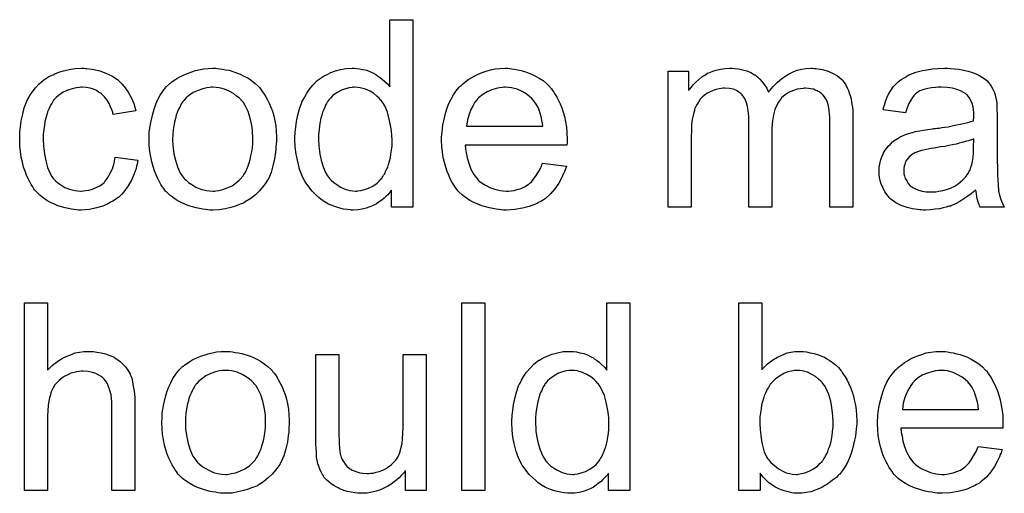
# Model space of a CAD drawing. Extents: x -2 to 8.5, y -2.9 to 5.2.
# Tile 81 of 207: x 4.573 to 4.993, y -0.742 to -0.539. Entities that reach past the tile are written whole.
import ezdxf

# ---------------------------------------------------------------- set-up
doc = ezdxf.new("R2010")
doc.units = 0
doc.layers.add('acc-ni-360-20-out-a_document', color=1, linetype='CONTINUOUS')

msp = doc.modelspace()

# ---------------------------------------------------------------- linework, layer by layer
at = {"layer": 'acc-ni-360-20-out-a_document', "color": 1}
for points in [[(4.740639, -0.619339), (4.731499, -0.619339), (4.731499, -0.61205), (4.731383, -0.612166), (4.731268, -0.612397), (4.730921, -0.61286), (4.730458, -0.613438), (4.729879, -0.614017), (4.729185, -0.614711), (4.728375, -0.615521), (4.727334, -0.616331), (4.726292, -0.617141), (4.725136, -0.617951), (4.723747, -0.618645), (4.722243, -0.619223), (4.720739, -0.619802), (4.719003, -0.620265), (4.717152, -0.620496), (4.715185, -0.620612), (4.714491, -0.620612), (4.714028, -0.620496), (4.71264, -0.62038), (4.71102, -0.620149), (4.709053, -0.619686), (4.706855, -0.618992), (4.704657, -0.618066), (4.702458, -0.616794), (4.702343, -0.616794), (4.702227, -0.616562), (4.701533, -0.6161), (4.700491, -0.615174), (4.699219, -0.614017), (4.697715, -0.612513), (4.696211, -0.610662), (4.694706, -0.608579), (4.693434, -0.606149), (4.693434, -0.606034), (4.693318, -0.605802), (4.693202, -0.605455), (4.692971, -0.604992), (4.692739, -0.604298), (4.692392, -0.603488), (4.692161, -0.602678), (4.69193, -0.601637), (4.691351, -0.599323), (4.690773, -0.596662), (4.690426, -0.593654), (4.69031, -0.590414), (4.69031, -0.590298), (4.69031, -0.590067), (4.69031, -0.589604), (4.69031, -0.58891), (4.690426, -0.588216), (4.690426, -0.58729), (4.690657, -0.585208), (4.691004, -0.582778), (4.691583, -0.580117), (4.692277, -0.57734), (4.693202, -0.574679), (4.693202, -0.574563), (4.693318, -0.574332), (4.693549, -0.573985), (4.693781, -0.573522), (4.694475, -0.572249), (4.695401, -0.570629), (4.696558, -0.568894), (4.698062, -0.567158), (4.699797, -0.565307), (4.70188, -0.563803), (4.701995, -0.563803), (4.702111, -0.563687), (4.702458, -0.563456), (4.702921, -0.563225), (4.704078, -0.562646), (4.705698, -0.561836), (4.707549, -0.561142), (4.709747, -0.560563), (4.712177, -0.560101), (4.714722, -0.559985), (4.715648, -0.559985), (4.716574, -0.560101), (4.717846, -0.560216), (4.71935, -0.560563), (4.72097, -0.560911), (4.72259, -0.561489), (4.724094, -0.562299), (4.724326, -0.562415), (4.724788, -0.562646), (4.725483, -0.563225), (4.726408, -0.563803), (4.727565, -0.564613), (4.728606, -0.565654), (4.729764, -0.566696), (4.730805, -0.567968), (4.730805, -0.539275), (4.740639, -0.539275), (4.740639, -0.619339)], [(4.600874, -0.560101), (4.601568, -0.560101), (4.602493, -0.560216), (4.604692, -0.560563), (4.607122, -0.561142), (4.609667, -0.562068), (4.612212, -0.563225), (4.614642, -0.564844), (4.614758, -0.564844), (4.614873, -0.565076), (4.615568, -0.56577), (4.616609, -0.566811), (4.617882, -0.568315), (4.619154, -0.570167), (4.620427, -0.572481), (4.621584, -0.575142), (4.622394, -0.578266), (4.612791, -0.57977), (4.612791, -0.579654), (4.612675, -0.579538), (4.612559, -0.578844), (4.612212, -0.577803), (4.611634, -0.57653), (4.611055, -0.575142), (4.61013, -0.573638), (4.609088, -0.572249), (4.607931, -0.571092), (4.607816, -0.570976), (4.607353, -0.570629), (4.606543, -0.570167), (4.605617, -0.569588), (4.604345, -0.56901), (4.602956, -0.568547), (4.601337, -0.5682), (4.599601, -0.568084), (4.598907, -0.568084), (4.598328, -0.5682), (4.597056, -0.568315), (4.59532, -0.568778), (4.593469, -0.569357), (4.591386, -0.570282), (4.589419, -0.571671), (4.588494, -0.572481), (4.587568, -0.573406), (4.587568, -0.573522), (4.587337, -0.573638), (4.587105, -0.573985), (4.586874, -0.574447), (4.586527, -0.575026), (4.586064, -0.57572), (4.585717, -0.57653), (4.585254, -0.577456), (4.584791, -0.578613), (4.584444, -0.579885), (4.583981, -0.581274), (4.583634, -0.582778), (4.583403, -0.584398), (4.583172, -0.586249), (4.58294, -0.588216), (4.58294, -0.590298), (4.58294, -0.590414), (4.58294, -0.590761), (4.58294, -0.591455), (4.583056, -0.59215), (4.583056, -0.593191), (4.583172, -0.594232), (4.583519, -0.596778), (4.583981, -0.599554), (4.584791, -0.602447), (4.585833, -0.604992), (4.586527, -0.606265), (4.587337, -0.607306), (4.587568, -0.607538), (4.588147, -0.608116), (4.589188, -0.608926), (4.590461, -0.609852), (4.592196, -0.610893), (4.594163, -0.611703), (4.596477, -0.612281), (4.59775, -0.612397), (4.599023, -0.612513), (4.599254, -0.612513), (4.599948, -0.612397), (4.601105, -0.612281), (4.602378, -0.61205), (4.603882, -0.611703), (4.605502, -0.611009), (4.607122, -0.610199), (4.608626, -0.609042), (4.608857, -0.608926), (4.609204, -0.608348), (4.609898, -0.607538), (4.610708, -0.606265), (4.611518, -0.604761), (4.612444, -0.60291), (4.613138, -0.600596), (4.613601, -0.59805), (4.623319, -0.599323), (4.623319, -0.599439), (4.623204, -0.599786), (4.623088, -0.600249), (4.622972, -0.600943), (4.622741, -0.601868), (4.62251, -0.602794), (4.6217, -0.605108), (4.620658, -0.607538), (4.619154, -0.610199), (4.617303, -0.612744), (4.616262, -0.613901), (4.615105, -0.615058), (4.614989, -0.615174), (4.614758, -0.61529), (4.614411, -0.615521), (4.613948, -0.615868), (4.613369, -0.616331), (4.612559, -0.616794), (4.611634, -0.617256), (4.610708, -0.617835), (4.608394, -0.618876), (4.605617, -0.619686), (4.602609, -0.62038), (4.600874, -0.620496), (4.599138, -0.620612), (4.597981, -0.620612), (4.597171, -0.620496), (4.59613, -0.62038), (4.594973, -0.620149), (4.5937, -0.619918), (4.592312, -0.619686), (4.589188, -0.618761), (4.587684, -0.618066), (4.586064, -0.617372), (4.584444, -0.616447), (4.58294, -0.615405), (4.581436, -0.614248), (4.580048, -0.61286), (4.579932, -0.612744), (4.579701, -0.612513), (4.579354, -0.61205), (4.578891, -0.611471), (4.578428, -0.610662), (4.577734, -0.60962), (4.577155, -0.608463), (4.576461, -0.607191), (4.575767, -0.605687), (4.575188, -0.603951), (4.574494, -0.602216), (4.574031, -0.600133), (4.573569, -0.59805), (4.573221, -0.595621), (4.57299, -0.593191), (4.572874, -0.59053), (4.572874, -0.590414), (4.572874, -0.590067), (4.572874, -0.589604), (4.572874, -0.58891), (4.57299, -0.5881), (4.57299, -0.587174), (4.573106, -0.586133), (4.573221, -0.584976), (4.573569, -0.582431), (4.574147, -0.579654), (4.574841, -0.576877), (4.575882, -0.5741), (4.575882, -0.573985), (4.575998, -0.573753), (4.57623, -0.573406), (4.576461, -0.572943), (4.577155, -0.571671), (4.578197, -0.570167), (4.579585, -0.568431), (4.581205, -0.566696), (4.583172, -0.56496), (4.58537, -0.563572), (4.585486, -0.563572), (4.585717, -0.563456), (4.586064, -0.563225), (4.586527, -0.562993), (4.587105, -0.562762), (4.5878, -0.562415), (4.589535, -0.561721), (4.591502, -0.561142), (4.593932, -0.560563), (4.596477, -0.560101), (4.599254, -0.559985), (4.60018, -0.559985), (4.600874, -0.560101)], [(4.65722, -0.560101), (4.658261, -0.560216), (4.659418, -0.560448), (4.660691, -0.560679), (4.662195, -0.560911), (4.665319, -0.561952), (4.666938, -0.56253), (4.668558, -0.56334), (4.670178, -0.56415), (4.671798, -0.565307), (4.673302, -0.566464), (4.674806, -0.567853), (4.674922, -0.567968), (4.675153, -0.5682), (4.6755, -0.568663), (4.675963, -0.569241), (4.676542, -0.570051), (4.677236, -0.571092), (4.67793, -0.572249), (4.678624, -0.573522), (4.679318, -0.57491), (4.680012, -0.576646), (4.680707, -0.578381), (4.681285, -0.580348), (4.681748, -0.582431), (4.682095, -0.584629), (4.682327, -0.586943), (4.682442, -0.589489), (4.682442, -0.589604), (4.682442, -0.589951), (4.682442, -0.59053), (4.682442, -0.59134), (4.682327, -0.592265), (4.682211, -0.593422), (4.682211, -0.594579), (4.681979, -0.595852), (4.681632, -0.598745), (4.680938, -0.601637), (4.680128, -0.604529), (4.678971, -0.607191), (4.678971, -0.607306), (4.678855, -0.607422), (4.678624, -0.607769), (4.678393, -0.608232), (4.677583, -0.609389), (4.676542, -0.610777), (4.675153, -0.612397), (4.673418, -0.614017), (4.671451, -0.615637), (4.669137, -0.617141), (4.669021, -0.617141), (4.668905, -0.617256), (4.668558, -0.617488), (4.66798, -0.617719), (4.667401, -0.617951), (4.666707, -0.618182), (4.664971, -0.618876), (4.663005, -0.619455), (4.660575, -0.620033), (4.658029, -0.620496), (4.655253, -0.620612), (4.654096, -0.620612), (4.65317, -0.620496), (4.652129, -0.62038), (4.650972, -0.620149), (4.649583, -0.619918), (4.648195, -0.619686), (4.645071, -0.618761), (4.643336, -0.618066), (4.641716, -0.617372), (4.640096, -0.616447), (4.638476, -0.615405), (4.636972, -0.614248), (4.635468, -0.61286), (4.635352, -0.612744), (4.635121, -0.612513), (4.634774, -0.61205), (4.634311, -0.611356), (4.633733, -0.610546), (4.633154, -0.60962), (4.63246, -0.608463), (4.631766, -0.607075), (4.631071, -0.605571), (4.630377, -0.603835), (4.629799, -0.601984), (4.62922, -0.600017), (4.628757, -0.597819), (4.62841, -0.595505), (4.628179, -0.59296), (4.628063, -0.590298), (4.628063, -0.590067), (4.628063, -0.589604), (4.628179, -0.588794), (4.628179, -0.587637), (4.628295, -0.586365), (4.628526, -0.584745), (4.628757, -0.583125), (4.62922, -0.581274), (4.629683, -0.579423), (4.630261, -0.577456), (4.630956, -0.575373), (4.631881, -0.573406), (4.632807, -0.571555), (4.63408, -0.569704), (4.635352, -0.567968), (4.636972, -0.566464), (4.637088, -0.566348), (4.637319, -0.566233), (4.637782, -0.565886), (4.63836, -0.565423), (4.639055, -0.56496), (4.63998, -0.564382), (4.640906, -0.563803), (4.642063, -0.563225), (4.643336, -0.562646), (4.644724, -0.562068), (4.647848, -0.561026), (4.651435, -0.560216), (4.653286, -0.560101), (4.655253, -0.559985), (4.65641, -0.559985), (4.65722, -0.560101)], [(4.781944, -0.560101), (4.78287, -0.560216), (4.784027, -0.560448), (4.7853, -0.560679), (4.786804, -0.561026), (4.788192, -0.561373), (4.789812, -0.561952), (4.791316, -0.56253), (4.792936, -0.56334), (4.794556, -0.564266), (4.796175, -0.565307), (4.797679, -0.56658), (4.799068, -0.567968), (4.799184, -0.568084), (4.799415, -0.568315), (4.799762, -0.568778), (4.800225, -0.569472), (4.800803, -0.570282), (4.801382, -0.571208), (4.802076, -0.572365), (4.80277, -0.573753), (4.803464, -0.575257), (4.804159, -0.576877), (4.804737, -0.578728), (4.805316, -0.580695), (4.805778, -0.582894), (4.806126, -0.585208), (4.806357, -0.587637), (4.806473, -0.590298), (4.806473, -0.590414), (4.806473, -0.590877), (4.806473, -0.591687), (4.806357, -0.592844), (4.762969, -0.592844), (4.762969, -0.59296), (4.762969, -0.593307), (4.763085, -0.593769), (4.763085, -0.594464), (4.763201, -0.595274), (4.763432, -0.596199), (4.763779, -0.598282), (4.764474, -0.600596), (4.765399, -0.603141), (4.766672, -0.605455), (4.768292, -0.607538), (4.768407, -0.607538), (4.768523, -0.607769), (4.769217, -0.608348), (4.770258, -0.609158), (4.771647, -0.609967), (4.773498, -0.610893), (4.775581, -0.611703), (4.777895, -0.612281), (4.779167, -0.612397), (4.780556, -0.612513), (4.781481, -0.612513), (4.782523, -0.612397), (4.783795, -0.612166), (4.785184, -0.611819), (4.786804, -0.611356), (4.788308, -0.610662), (4.789812, -0.609736), (4.789927, -0.60962), (4.790506, -0.609158), (4.7912, -0.608463), (4.79201, -0.607538), (4.792936, -0.606265), (4.793977, -0.604645), (4.795018, -0.602794), (4.795944, -0.600596), (4.806126, -0.601868), (4.806126, -0.601984), (4.80601, -0.602216), (4.805894, -0.602678), (4.805663, -0.603372), (4.805316, -0.604067), (4.804968, -0.604992), (4.804043, -0.606959), (4.802886, -0.609158), (4.801266, -0.611471), (4.799415, -0.61367), (4.797101, -0.615752), (4.796985, -0.615752), (4.796754, -0.615984), (4.796407, -0.616215), (4.795944, -0.616562), (4.79525, -0.616909), (4.794556, -0.617256), (4.79363, -0.617719), (4.792589, -0.618182), (4.791432, -0.618645), (4.790275, -0.619108), (4.787382, -0.619802), (4.784142, -0.62038), (4.780556, -0.620612), (4.779283, -0.620612), (4.778473, -0.620496), (4.777432, -0.62038), (4.776159, -0.620149), (4.774771, -0.619918), (4.773267, -0.619686), (4.770027, -0.618761), (4.768292, -0.618066), (4.766672, -0.617372), (4.764936, -0.616447), (4.763316, -0.615405), (4.761812, -0.614248), (4.760308, -0.61286), (4.760193, -0.612744), (4.759961, -0.612513), (4.759614, -0.61205), (4.759151, -0.611356), (4.758573, -0.610546), (4.757994, -0.60962), (4.7573, -0.608463), (4.756606, -0.607191), (4.755912, -0.605687), (4.755217, -0.604067), (4.754639, -0.602216), (4.75406, -0.600249), (4.753598, -0.598166), (4.753251, -0.595852), (4.753019, -0.593422), (4.752904, -0.590877), (4.752904, -0.590761), (4.752904, -0.590183), (4.752904, -0.589489), (4.753019, -0.588447), (4.753135, -0.587174), (4.753251, -0.585786), (4.753482, -0.584166), (4.753829, -0.582547), (4.754755, -0.578844), (4.755333, -0.576993), (4.756027, -0.575026), (4.756953, -0.573175), (4.757994, -0.571439), (4.759151, -0.569704), (4.760424, -0.568084), (4.76054, -0.567968), (4.760771, -0.567737), (4.761234, -0.56739), (4.761812, -0.566811), (4.762507, -0.566233), (4.763432, -0.565539), (4.764474, -0.564729), (4.765746, -0.564034), (4.767019, -0.563225), (4.768523, -0.56253), (4.770143, -0.561836), (4.771878, -0.561258), (4.77373, -0.560679), (4.775696, -0.560332), (4.777779, -0.560101), (4.779977, -0.559985), (4.781134, -0.559985), (4.781944, -0.560101)], [(4.91176, -0.560101), (4.912569, -0.560101), (4.913379, -0.560216), (4.915346, -0.560563), (4.917429, -0.561142), (4.919627, -0.562067), (4.921825, -0.563225), (4.923677, -0.564844), (4.923908, -0.565076), (4.924371, -0.56577), (4.925181, -0.566811), (4.925528, -0.567621), (4.925991, -0.568431), (4.926453, -0.569472), (4.926801, -0.570514), (4.927263, -0.571671), (4.92761, -0.573059), (4.927842, -0.574447), (4.928073, -0.576067), (4.928305, -0.577687), (4.928305, -0.579538), (4.928305, -0.619339), (4.91847, -0.619339), (4.91847, -0.582894), (4.91847, -0.582778), (4.91847, -0.582662), (4.91847, -0.581968), (4.91847, -0.580927), (4.918355, -0.579654), (4.918239, -0.578265), (4.918123, -0.576877), (4.917892, -0.575489), (4.917545, -0.574447), (4.917545, -0.574332), (4.917313, -0.573985), (4.917082, -0.573522), (4.916735, -0.572943), (4.916272, -0.572249), (4.915693, -0.571555), (4.914999, -0.570861), (4.914074, -0.570167), (4.913958, -0.570051), (4.913611, -0.569935), (4.913148, -0.569704), (4.912338, -0.569357), (4.911528, -0.56901), (4.910487, -0.568778), (4.909446, -0.568662), (4.908173, -0.568547), (4.907594, -0.568547), (4.907132, -0.568663), (4.905975, -0.568778), (4.904586, -0.56901), (4.902966, -0.569588), (4.901231, -0.570282), (4.899495, -0.571324), (4.897876, -0.572712), (4.89776, -0.572943), (4.897297, -0.573522), (4.896603, -0.574447), (4.895909, -0.575836), (4.895099, -0.577687), (4.89452, -0.579885), (4.894057, -0.582547), (4.893826, -0.58567), (4.893826, -0.619339), (4.883992, -0.619339), (4.883992, -0.581737), (4.883992, -0.581621), (4.883992, -0.581389), (4.883992, -0.581158), (4.883992, -0.580695), (4.883876, -0.579423), (4.883645, -0.578034), (4.883413, -0.576414), (4.88295, -0.574795), (4.882372, -0.57329), (4.881562, -0.571902), (4.881446, -0.571786), (4.881099, -0.571324), (4.880521, -0.570861), (4.879711, -0.570167), (4.878669, -0.569588), (4.877281, -0.56901), (4.875661, -0.568663), (4.873694, -0.568547), (4.873, -0.568547), (4.87219, -0.568663), (4.871265, -0.568778), (4.870108, -0.569125), (4.868719, -0.569472), (4.867447, -0.570051), (4.866058, -0.570745), (4.865942, -0.570861), (4.86548, -0.571208), (4.864901, -0.571671), (4.864091, -0.572365), (4.863281, -0.57329), (4.862471, -0.574447), (4.861662, -0.57572), (4.860967, -0.577224), (4.860852, -0.577456), (4.860736, -0.578034), (4.860505, -0.57896), (4.860157, -0.580232), (4.85981, -0.581968), (4.859579, -0.584051), (4.859463, -0.58648), (4.859347, -0.589257), (4.859347, -0.619339), (4.849513, -0.619339), (4.849513, -0.561258), (4.858306, -0.561258), (4.858306, -0.569588), (4.858422, -0.569357), (4.858769, -0.568894), (4.859463, -0.568084), (4.860273, -0.567158), (4.861314, -0.566001), (4.862587, -0.564844), (4.863975, -0.563687), (4.865595, -0.562646), (4.865827, -0.56253), (4.866405, -0.562183), (4.867331, -0.561836), (4.868604, -0.561258), (4.870108, -0.560795), (4.871843, -0.560448), (4.87381, -0.560101), (4.875893, -0.559985), (4.876934, -0.559985), (4.878207, -0.560101), (4.879595, -0.560332), (4.881331, -0.560679), (4.883066, -0.561142), (4.884801, -0.561836), (4.886421, -0.562762), (4.886653, -0.562878), (4.887115, -0.563225), (4.88781, -0.563803), (4.888735, -0.564729), (4.889661, -0.56577), (4.890702, -0.567043), (4.891628, -0.568547), (4.892322, -0.570282), (4.892438, -0.570167), (4.892669, -0.569819), (4.893016, -0.569357), (4.893595, -0.568663), (4.894289, -0.567853), (4.895099, -0.567043), (4.896024, -0.566117), (4.897181, -0.565076), (4.898454, -0.56415), (4.899727, -0.563225), (4.901231, -0.562415), (4.902851, -0.561605), (4.904586, -0.560911), (4.906437, -0.560448), (4.908289, -0.560101), (4.910371, -0.559985), (4.911181, -0.559985), (4.91176, -0.560101)], [(4.969957, -0.560101), (4.971692, -0.560216), (4.973659, -0.560448), (4.975626, -0.560795), (4.977593, -0.561258), (4.979444, -0.561836), (4.979676, -0.561952), (4.980254, -0.562183), (4.981064, -0.56253), (4.982105, -0.562993), (4.983262, -0.563687), (4.984419, -0.564381), (4.985461, -0.565307), (4.986386, -0.566233), (4.986502, -0.566348), (4.986733, -0.566696), (4.98708, -0.567274), (4.987543, -0.567968), (4.988122, -0.56901), (4.988584, -0.570051), (4.989047, -0.571323), (4.989394, -0.572828), (4.989394, -0.572943), (4.98951, -0.57329), (4.989626, -0.573985), (4.989741, -0.57491), (4.989741, -0.576183), (4.989857, -0.577687), (4.989973, -0.579654), (4.989973, -0.581852), (4.989973, -0.595042), (4.989973, -0.595158), (4.989973, -0.59562), (4.989973, -0.596315), (4.989973, -0.59724), (4.989973, -0.598282), (4.989973, -0.599554), (4.990088, -0.602331), (4.990088, -0.605224), (4.990204, -0.608116), (4.99032, -0.609389), (4.99032, -0.610546), (4.990436, -0.611587), (4.990551, -0.612397), (4.990551, -0.612513), (4.990667, -0.612976), (4.990783, -0.61367), (4.99113, -0.614595), (4.991361, -0.615637), (4.991824, -0.616794), (4.992403, -0.618066), (4.992981, -0.619339), (4.982684, -0.619339), (4.982568, -0.619223), (4.982452, -0.61876), (4.982221, -0.618182), (4.981874, -0.617256), (4.981527, -0.616215), (4.981295, -0.614942), (4.981064, -0.613554), (4.980833, -0.61205), (4.980717, -0.61205), (4.980601, -0.612281), (4.979907, -0.61286), (4.978866, -0.61367), (4.977477, -0.614711), (4.975742, -0.615752), (4.974006, -0.616909), (4.972155, -0.617951), (4.970188, -0.61876), (4.969957, -0.618876), (4.969262, -0.618992), (4.968221, -0.619339), (4.966949, -0.619686), (4.965329, -0.620033), (4.963477, -0.620265), (4.961395, -0.620496), (4.959312, -0.620612), (4.958387, -0.620612), (4.957693, -0.620496), (4.956883, -0.620496), (4.955957, -0.62038), (4.953874, -0.620033), (4.95156, -0.619455), (4.949015, -0.618645), (4.946701, -0.617488), (4.944618, -0.615984), (4.944387, -0.615752), (4.943809, -0.615174), (4.942999, -0.614133), (4.942073, -0.612744), (4.941147, -0.611009), (4.940337, -0.609042), (4.939759, -0.606612), (4.939643, -0.605455), (4.939528, -0.604067), (4.939528, -0.603835), (4.939528, -0.603372), (4.939643, -0.602562), (4.939759, -0.601521), (4.93999, -0.600249), (4.940337, -0.598976), (4.9408, -0.597587), (4.941379, -0.596315), (4.941494, -0.596199), (4.941726, -0.595736), (4.942189, -0.595042), (4.942767, -0.594232), (4.943461, -0.593307), (4.944387, -0.592381), (4.945313, -0.591455), (4.94647, -0.590645), (4.946585, -0.59053), (4.947048, -0.590298), (4.947627, -0.589836), (4.948552, -0.589373), (4.949593, -0.58891), (4.950866, -0.588331), (4.952139, -0.587869), (4.953643, -0.587406), (4.953759, -0.587406), (4.954221, -0.58729), (4.954916, -0.587059), (4.955841, -0.586943), (4.956998, -0.586712), (4.958502, -0.58648), (4.960238, -0.586133), (4.96232, -0.585902), (4.962436, -0.585902), (4.962899, -0.585786), (4.963477, -0.585786), (4.964287, -0.58567), (4.965213, -0.585555), (4.96637, -0.585323), (4.967643, -0.585207), (4.969031, -0.584976), (4.971808, -0.584398), (4.974816, -0.583819), (4.977477, -0.583125), (4.97875, -0.582778), (4.979907, -0.582431), (4.979907, -0.582315), (4.979907, -0.582084), (4.980023, -0.581389), (4.980023, -0.58058), (4.980023, -0.580117), (4.980023, -0.579885), (4.980023, -0.57977), (4.980023, -0.579654), (4.980023, -0.57896), (4.979907, -0.577803), (4.979676, -0.57653), (4.979328, -0.575142), (4.97875, -0.573753), (4.978056, -0.572481), (4.97713, -0.571439), (4.977014, -0.571323), (4.976436, -0.570861), (4.97551, -0.570398), (4.974353, -0.569704), (4.972734, -0.569125), (4.970882, -0.568547), (4.968568, -0.5682), (4.965907, -0.568084), (4.96475, -0.568084), (4.963593, -0.5682), (4.961973, -0.568431), (4.960354, -0.568662), (4.958618, -0.569125), (4.956998, -0.569704), (4.95561, -0.570514), (4.955494, -0.570629), (4.955031, -0.570976), (4.954453, -0.571555), (4.953759, -0.572481), (4.953065, -0.573638), (4.952255, -0.575142), (4.95156, -0.576993), (4.950866, -0.579075), (4.941263, -0.577803), (4.941263, -0.577687), (4.941379, -0.577571), (4.941379, -0.577224), (4.941494, -0.576761), (4.941842, -0.57572), (4.942304, -0.574216), (4.942883, -0.572712), (4.943577, -0.571092), (4.944503, -0.569472), (4.945544, -0.567968), (4.94566, -0.567852), (4.946123, -0.56739), (4.946817, -0.566696), (4.947742, -0.56577), (4.949015, -0.564844), (4.950519, -0.563919), (4.952255, -0.562877), (4.954221, -0.562067), (4.954337, -0.562067), (4.954453, -0.561952), (4.9548, -0.561836), (4.955263, -0.56172), (4.95642, -0.561373), (4.95804, -0.561026), (4.959891, -0.560679), (4.962205, -0.560332), (4.964635, -0.560101), (4.967411, -0.559985), (4.968684, -0.559985), (4.969957, -0.560101)], [(4.655253, -0.568084), (4.654559, -0.568084), (4.65398, -0.5682), (4.652707, -0.568315), (4.650972, -0.568778), (4.649005, -0.569472), (4.646922, -0.570398), (4.644955, -0.571786), (4.643914, -0.572712), (4.642989, -0.573638), (4.642989, -0.573753), (4.642757, -0.573869), (4.642526, -0.574216), (4.642179, -0.574679), (4.641832, -0.575257), (4.641484, -0.575952), (4.641022, -0.576877), (4.640559, -0.577803), (4.640096, -0.57896), (4.639633, -0.580117), (4.639286, -0.581505), (4.638939, -0.583009), (4.638592, -0.584629), (4.63836, -0.586365), (4.638245, -0.588332), (4.638129, -0.590298), (4.638129, -0.590414), (4.638129, -0.590761), (4.638129, -0.59134), (4.638245, -0.59215), (4.638245, -0.593075), (4.63836, -0.594116), (4.638708, -0.596546), (4.639286, -0.599323), (4.640212, -0.6021), (4.641369, -0.604761), (4.642179, -0.605918), (4.642989, -0.607075), (4.643104, -0.607075), (4.64322, -0.607306), (4.643914, -0.607885), (4.644955, -0.60881), (4.646344, -0.609736), (4.648079, -0.610777), (4.650162, -0.611703), (4.652592, -0.612281), (4.653864, -0.612397), (4.655253, -0.612513), (4.655947, -0.612513), (4.656525, -0.612397), (4.657798, -0.612166), (4.659534, -0.611819), (4.661385, -0.611124), (4.663467, -0.610199), (4.665434, -0.60881), (4.666476, -0.607885), (4.667401, -0.606959), (4.667517, -0.606843), (4.667633, -0.606728), (4.667864, -0.606381), (4.668211, -0.605918), (4.668558, -0.605339), (4.669021, -0.604645), (4.669484, -0.60372), (4.669947, -0.602794), (4.670409, -0.601637), (4.670757, -0.600364), (4.671219, -0.598976), (4.671566, -0.597472), (4.671913, -0.595736), (4.672145, -0.594001), (4.672376, -0.592034), (4.672376, -0.589951), (4.672376, -0.589836), (4.672376, -0.589489), (4.672376, -0.58891), (4.672261, -0.588216), (4.672261, -0.58729), (4.672145, -0.586249), (4.671798, -0.583819), (4.671219, -0.581274), (4.670294, -0.578497), (4.669021, -0.575952), (4.668327, -0.574679), (4.667401, -0.573638), (4.667401, -0.573522), (4.66717, -0.573406), (4.666476, -0.572712), (4.665434, -0.571902), (4.664046, -0.570861), (4.66231, -0.569819), (4.660228, -0.568894), (4.657914, -0.568315), (4.656641, -0.5682), (4.655253, -0.568084)], [(4.715764, -0.568084), (4.715185, -0.568084), (4.714722, -0.5682), (4.71345, -0.568315), (4.711946, -0.568778), (4.71021, -0.569357), (4.708359, -0.570398), (4.706508, -0.571671), (4.705582, -0.572596), (4.704772, -0.573522), (4.704772, -0.573638), (4.704541, -0.573753), (4.704425, -0.5741), (4.704078, -0.574563), (4.703731, -0.575142), (4.703384, -0.575836), (4.703037, -0.576646), (4.702574, -0.577571), (4.702111, -0.578728), (4.701764, -0.580001), (4.701417, -0.581389), (4.70107, -0.582894), (4.700838, -0.584513), (4.700607, -0.586365), (4.700376, -0.588332), (4.700376, -0.590414), (4.700376, -0.59053), (4.700376, -0.590877), (4.700376, -0.591455), (4.700491, -0.592265), (4.700491, -0.593191), (4.700607, -0.594232), (4.700954, -0.596662), (4.701533, -0.599323), (4.702343, -0.6021), (4.7035, -0.604761), (4.704194, -0.605918), (4.705004, -0.607075), (4.705119, -0.607075), (4.705235, -0.607306), (4.705814, -0.607885), (4.706855, -0.60881), (4.708128, -0.609736), (4.709747, -0.610777), (4.711714, -0.611703), (4.713797, -0.612281), (4.714954, -0.612397), (4.716111, -0.612513), (4.716689, -0.612513), (4.717152, -0.612397), (4.718425, -0.612281), (4.719929, -0.611819), (4.721664, -0.61124), (4.723516, -0.610314), (4.725367, -0.609042), (4.726292, -0.608232), (4.727102, -0.607306), (4.727102, -0.607191), (4.727334, -0.607075), (4.727565, -0.606728), (4.727797, -0.606265), (4.728144, -0.605687), (4.728606, -0.605108), (4.728954, -0.604182), (4.729416, -0.603257), (4.729879, -0.602216), (4.730226, -0.601058), (4.730689, -0.59967), (4.731036, -0.598282), (4.731268, -0.596662), (4.731499, -0.595042), (4.73173, -0.593191), (4.73173, -0.591224), (4.73173, -0.591108), (4.73173, -0.590645), (4.73173, -0.590067), (4.731615, -0.589257), (4.731615, -0.588332), (4.731499, -0.587174), (4.731383, -0.585902), (4.731152, -0.584513), (4.730573, -0.581737), (4.729764, -0.578844), (4.728606, -0.576067), (4.727912, -0.57491), (4.727102, -0.573753), (4.727102, -0.573638), (4.726871, -0.573522), (4.726292, -0.572828), (4.725251, -0.571902), (4.723979, -0.570861), (4.722359, -0.569819), (4.720392, -0.56901), (4.718194, -0.568315), (4.717037, -0.5682), (4.715764, -0.568084)], [(4.780093, -0.568084), (4.779399, -0.568084), (4.778936, -0.5682), (4.777663, -0.568315), (4.776159, -0.568663), (4.774308, -0.569241), (4.772341, -0.570051), (4.77049, -0.571208), (4.768639, -0.572712), (4.768407, -0.572943), (4.767944, -0.573522), (4.767135, -0.574563), (4.766325, -0.575952), (4.765399, -0.577571), (4.764589, -0.579654), (4.763895, -0.582084), (4.763548, -0.584745), (4.79606, -0.584745), (4.79606, -0.584629), (4.79606, -0.584398), (4.795944, -0.584051), (4.795944, -0.583588), (4.795712, -0.582199), (4.795365, -0.580695), (4.794787, -0.578844), (4.794208, -0.577109), (4.793283, -0.575373), (4.792242, -0.573869), (4.792242, -0.573753), (4.79201, -0.573638), (4.791432, -0.572943), (4.79039, -0.572018), (4.789002, -0.570976), (4.787266, -0.569935), (4.785184, -0.56901), (4.782754, -0.568315), (4.781481, -0.5682), (4.780093, -0.568084)], [(4.980023, -0.590183), (4.979907, -0.590183), (4.979791, -0.590298), (4.979444, -0.590414), (4.978981, -0.59053), (4.978403, -0.590761), (4.977709, -0.590992), (4.976899, -0.591224), (4.975973, -0.591455), (4.974932, -0.591802), (4.973659, -0.592034), (4.972386, -0.592381), (4.970882, -0.592728), (4.969262, -0.593075), (4.967643, -0.593422), (4.965792, -0.593654), (4.963825, -0.594001), (4.963593, -0.594001), (4.962899, -0.594116), (4.961742, -0.594348), (4.960469, -0.594579), (4.959081, -0.594811), (4.957693, -0.595158), (4.95642, -0.595505), (4.955263, -0.595968), (4.955147, -0.595968), (4.9548, -0.596199), (4.954337, -0.59643), (4.953874, -0.596778), (4.952486, -0.597703), (4.951329, -0.599091), (4.951329, -0.599207), (4.951098, -0.599439), (4.950982, -0.599901), (4.950751, -0.60048), (4.950519, -0.601174), (4.950288, -0.601868), (4.950172, -0.602794), (4.950056, -0.60372), (4.950056, -0.603835), (4.950056, -0.604414), (4.950172, -0.605108), (4.950403, -0.606034), (4.950751, -0.607075), (4.951329, -0.608116), (4.952023, -0.609273), (4.952949, -0.610314), (4.953065, -0.61043), (4.953527, -0.610662), (4.954221, -0.611124), (4.955147, -0.611587), (4.95642, -0.61205), (4.957924, -0.612513), (4.959659, -0.612744), (4.961742, -0.61286), (4.962668, -0.61286), (4.963825, -0.612744), (4.965097, -0.612513), (4.966717, -0.612281), (4.968337, -0.611818), (4.970072, -0.61124), (4.971808, -0.61043), (4.972039, -0.610314), (4.972502, -0.609967), (4.973312, -0.609389), (4.974238, -0.608579), (4.975279, -0.607653), (4.976436, -0.606496), (4.977361, -0.605108), (4.978287, -0.603604), (4.978403, -0.603488), (4.978519, -0.603025), (4.97875, -0.602215), (4.979097, -0.601174), (4.979444, -0.599786), (4.979676, -0.598166), (4.979791, -0.596199), (4.979907, -0.593885), (4.980023, -0.590183)], [(4.584791, -0.688921), (4.584907, -0.688805), (4.585139, -0.688574), (4.585486, -0.688227), (4.586064, -0.687648), (4.586643, -0.68707), (4.587453, -0.686376), (4.588494, -0.685682), (4.589535, -0.684872), (4.590692, -0.684177), (4.591965, -0.683483), (4.594973, -0.682211), (4.596593, -0.681632), (4.598328, -0.681285), (4.60018, -0.681053), (4.602031, -0.680938), (4.603072, -0.680938), (4.604345, -0.681053), (4.605849, -0.681285), (4.607584, -0.681516), (4.609435, -0.681979), (4.611287, -0.682673), (4.613138, -0.683483), (4.613369, -0.683599), (4.613948, -0.683946), (4.614758, -0.684524), (4.615799, -0.685334), (4.61684, -0.686376), (4.617997, -0.687533), (4.619039, -0.688921), (4.619964, -0.690541), (4.62008, -0.690772), (4.620311, -0.691351), (4.620658, -0.692392), (4.621006, -0.693896), (4.621353, -0.695747), (4.6217, -0.697946), (4.621931, -0.700607), (4.622047, -0.703615), (4.622047, -0.740292), (4.612212, -0.740292), (4.612212, -0.703499), (4.612212, -0.703384), (4.612212, -0.703152), (4.612212, -0.702805), (4.612212, -0.702342), (4.612097, -0.70107), (4.611865, -0.69945), (4.611402, -0.697714), (4.610824, -0.695979), (4.610014, -0.694243), (4.608973, -0.692855), (4.608857, -0.692739), (4.608394, -0.692276), (4.6077, -0.691698), (4.606659, -0.691119), (4.605386, -0.690425), (4.603882, -0.689962), (4.602031, -0.6895), (4.599948, -0.689384), (4.599254, -0.689384), (4.598444, -0.6895), (4.597287, -0.689615), (4.59613, -0.689962), (4.594742, -0.690309), (4.593353, -0.690888), (4.591849, -0.691698), (4.591733, -0.691814), (4.591271, -0.692161), (4.590576, -0.692624), (4.589766, -0.693318), (4.588841, -0.694243), (4.587915, -0.695285), (4.587105, -0.696557), (4.586411, -0.697946), (4.586296, -0.698177), (4.58618, -0.69864), (4.585948, -0.699566), (4.585601, -0.700722), (4.585254, -0.702227), (4.585023, -0.704078), (4.584907, -0.70616), (4.584791, -0.70859), (4.584791, -0.740292), (4.574957, -0.740292), (4.574957, -0.660227), (4.584791, -0.660227), (4.584791, -0.688921)], [(4.7713, -0.740292), (4.761465, -0.740292), (4.761465, -0.660227), (4.7713, -0.660227), (4.7713, -0.740292)], [(4.833199, -0.740292), (4.824059, -0.740292), (4.824059, -0.733003), (4.823943, -0.733119), (4.823828, -0.73335), (4.82348, -0.733813), (4.823018, -0.734391), (4.822439, -0.73497), (4.821745, -0.735664), (4.820935, -0.736474), (4.819894, -0.737284), (4.818852, -0.738094), (4.817695, -0.738904), (4.816307, -0.739598), (4.814803, -0.740176), (4.813299, -0.740755), (4.811563, -0.741217), (4.809712, -0.741449), (4.807745, -0.741565), (4.807051, -0.741565), (4.806588, -0.741449), (4.8052, -0.741333), (4.80358, -0.741102), (4.801613, -0.740639), (4.799415, -0.739945), (4.797217, -0.739019), (4.795018, -0.737746), (4.794903, -0.737746), (4.794787, -0.737515), (4.794093, -0.737052), (4.793051, -0.736127), (4.791779, -0.73497), (4.790275, -0.733466), (4.78877, -0.731614), (4.787266, -0.729532), (4.785994, -0.727102), (4.785994, -0.726986), (4.785878, -0.726755), (4.785762, -0.726408), (4.785531, -0.725945), (4.7853, -0.725251), (4.784952, -0.724441), (4.784721, -0.723631), (4.78449, -0.72259), (4.783911, -0.720276), (4.783333, -0.717615), (4.782985, -0.714606), (4.78287, -0.711367), (4.78287, -0.711251), (4.78287, -0.71102), (4.78287, -0.710557), (4.78287, -0.709863), (4.782985, -0.709169), (4.782985, -0.708243), (4.783217, -0.70616), (4.783564, -0.703731), (4.784142, -0.70107), (4.784837, -0.698293), (4.785762, -0.695632), (4.785762, -0.695516), (4.785878, -0.695285), (4.786109, -0.694938), (4.786341, -0.694475), (4.787035, -0.693202), (4.787961, -0.691582), (4.789118, -0.689847), (4.790622, -0.688111), (4.792357, -0.68626), (4.79444, -0.684756), (4.794556, -0.684756), (4.794671, -0.68464), (4.795018, -0.684409), (4.795481, -0.684177), (4.796638, -0.683599), (4.798258, -0.682789), (4.800109, -0.682095), (4.802307, -0.681516), (4.804737, -0.681053), (4.807283, -0.680938), (4.808208, -0.680938), (4.809134, -0.681053), (4.810406, -0.681169), (4.81191, -0.681516), (4.81353, -0.681863), (4.81515, -0.682442), (4.816654, -0.683252), (4.816886, -0.683367), (4.817348, -0.683599), (4.818043, -0.684177), (4.818968, -0.684756), (4.820125, -0.685566), (4.821167, -0.686607), (4.822324, -0.687648), (4.823365, -0.688921), (4.823365, -0.660227), (4.833199, -0.660227), (4.833199, -0.740292)], [(4.889545, -0.688805), (4.889661, -0.68869), (4.889777, -0.688458), (4.890124, -0.688111), (4.890702, -0.687533), (4.891281, -0.686954), (4.891975, -0.68626), (4.8929, -0.685566), (4.893826, -0.684872), (4.89614, -0.683367), (4.898801, -0.682211), (4.900305, -0.681632), (4.901925, -0.681285), (4.903661, -0.681053), (4.905396, -0.680938), (4.906322, -0.680938), (4.907363, -0.681053), (4.908636, -0.681169), (4.91014, -0.681516), (4.911875, -0.681863), (4.913726, -0.682442), (4.915462, -0.683136), (4.915693, -0.683252), (4.916272, -0.683483), (4.917198, -0.684062), (4.918239, -0.684756), (4.919511, -0.685566), (4.920784, -0.686607), (4.922173, -0.68788), (4.92333, -0.689268), (4.923445, -0.689384), (4.923792, -0.689962), (4.924371, -0.690772), (4.925065, -0.691813), (4.925875, -0.693202), (4.926685, -0.694822), (4.927495, -0.696673), (4.928189, -0.69864), (4.928189, -0.698755), (4.928305, -0.698871), (4.92842, -0.699218), (4.928536, -0.699565), (4.928767, -0.700722), (4.929115, -0.702226), (4.929462, -0.703962), (4.929809, -0.705929), (4.929925, -0.708127), (4.93004, -0.710441), (4.93004, -0.710557), (4.93004, -0.711135), (4.93004, -0.71183), (4.929925, -0.712871), (4.929809, -0.714144), (4.929693, -0.715532), (4.929462, -0.717152), (4.929115, -0.718887), (4.928189, -0.72259), (4.92761, -0.724557), (4.926916, -0.726408), (4.926106, -0.728375), (4.925065, -0.73011), (4.923908, -0.731846), (4.922635, -0.733466), (4.92252, -0.733581), (4.922288, -0.733813), (4.921941, -0.73416), (4.921363, -0.734738), (4.920553, -0.735317), (4.919743, -0.736011), (4.918817, -0.736705), (4.91766, -0.737515), (4.916388, -0.738209), (4.915115, -0.739019), (4.911991, -0.740292), (4.910371, -0.74087), (4.908636, -0.741217), (4.906784, -0.741449), (4.904933, -0.741565), (4.904471, -0.741565), (4.903892, -0.741449), (4.903198, -0.741449), (4.902388, -0.741333), (4.901347, -0.741102), (4.899033, -0.740523), (4.89776, -0.740061), (4.896487, -0.739482), (4.895099, -0.738788), (4.893826, -0.737978), (4.892438, -0.736937), (4.891165, -0.73578), (4.890008, -0.734507), (4.888851, -0.733003), (4.888851, -0.740292), (4.879711, -0.740292), (4.879711, -0.660227), (4.889545, -0.660227), (4.889545, -0.688805)], [(4.662658, -0.681053), (4.663699, -0.681169), (4.664856, -0.681401), (4.666128, -0.681632), (4.667633, -0.681863), (4.670757, -0.682905), (4.672376, -0.683483), (4.673996, -0.684293), (4.675616, -0.685103), (4.677236, -0.68626), (4.67874, -0.687417), (4.680244, -0.688805), (4.68036, -0.688921), (4.680591, -0.689153), (4.680938, -0.689615), (4.681401, -0.690194), (4.681979, -0.691004), (4.682674, -0.692045), (4.683368, -0.693202), (4.684062, -0.694475), (4.684756, -0.695863), (4.68545, -0.697599), (4.686145, -0.699334), (4.686723, -0.701301), (4.687186, -0.703384), (4.687533, -0.705582), (4.687764, -0.707896), (4.68788, -0.710441), (4.68788, -0.710557), (4.68788, -0.710904), (4.68788, -0.711483), (4.68788, -0.712293), (4.687764, -0.713218), (4.687649, -0.714375), (4.687649, -0.715532), (4.687417, -0.716805), (4.68707, -0.719697), (4.686376, -0.72259), (4.685566, -0.725482), (4.684409, -0.728143), (4.684409, -0.728259), (4.684293, -0.728375), (4.684062, -0.728722), (4.683831, -0.729185), (4.683021, -0.730342), (4.681979, -0.73173), (4.680591, -0.73335), (4.678855, -0.73497), (4.676889, -0.73659), (4.674575, -0.738094), (4.674459, -0.738094), (4.674343, -0.738209), (4.673996, -0.738441), (4.673418, -0.738672), (4.672839, -0.738904), (4.672145, -0.739135), (4.670409, -0.739829), (4.668443, -0.740408), (4.666013, -0.740986), (4.663467, -0.741449), (4.660691, -0.741565), (4.659534, -0.741565), (4.658608, -0.741449), (4.657567, -0.741333), (4.65641, -0.741102), (4.655021, -0.74087), (4.653633, -0.740639), (4.650509, -0.739713), (4.648774, -0.739019), (4.647154, -0.738325), (4.645534, -0.737399), (4.643914, -0.736358), (4.64241, -0.735201), (4.640906, -0.733813), (4.64079, -0.733697), (4.640559, -0.733466), (4.640212, -0.733003), (4.639749, -0.732309), (4.63917, -0.731499), (4.638592, -0.730573), (4.637898, -0.729416), (4.637203, -0.728028), (4.636509, -0.726524), (4.635815, -0.724788), (4.635237, -0.722937), (4.634658, -0.72097), (4.634195, -0.718772), (4.633848, -0.716458), (4.633617, -0.713912), (4.633501, -0.711251), (4.633501, -0.71102), (4.633501, -0.710557), (4.633617, -0.709747), (4.633617, -0.70859), (4.633733, -0.707317), (4.633964, -0.705698), (4.634195, -0.704078), (4.634658, -0.702227), (4.635121, -0.700375), (4.635699, -0.698409), (4.636394, -0.696326), (4.637319, -0.694359), (4.638245, -0.692508), (4.639517, -0.690657), (4.64079, -0.688921), (4.64241, -0.687417), (4.642526, -0.687301), (4.642757, -0.687186), (4.64322, -0.686838), (4.643798, -0.686376), (4.644493, -0.685913), (4.645418, -0.685334), (4.646344, -0.684756), (4.647501, -0.684177), (4.648774, -0.683599), (4.650162, -0.68302), (4.653286, -0.681979), (4.656873, -0.681169), (4.658724, -0.681053), (4.660691, -0.680938), (4.661848, -0.680938), (4.662658, -0.681053)], [(4.746309, -0.740292), (4.737515, -0.740292), (4.737515, -0.731846), (4.7374, -0.731962), (4.737168, -0.732309), (4.736821, -0.732771), (4.736243, -0.73335), (4.735548, -0.734044), (4.734739, -0.73497), (4.733813, -0.73578), (4.732656, -0.736705), (4.731383, -0.737631), (4.729995, -0.738441), (4.728491, -0.739251), (4.726871, -0.740061), (4.72502, -0.740639), (4.723169, -0.741102), (4.721086, -0.741449), (4.719003, -0.741565), (4.718194, -0.741565), (4.717152, -0.741449), (4.71588, -0.741333), (4.714375, -0.741102), (4.712756, -0.740755), (4.711136, -0.740292), (4.7094, -0.739598), (4.709169, -0.739482), (4.708706, -0.739251), (4.707896, -0.738788), (4.706971, -0.738209), (4.705814, -0.737515), (4.704772, -0.736705), (4.703731, -0.73578), (4.702805, -0.734738), (4.70269, -0.734623), (4.702458, -0.73416), (4.702111, -0.733581), (4.701648, -0.732656), (4.70107, -0.731614), (4.700607, -0.730342), (4.700144, -0.728953), (4.699797, -0.727449), (4.699797, -0.727333), (4.699681, -0.726871), (4.699566, -0.726177), (4.699566, -0.725251), (4.69945, -0.723862), (4.699334, -0.722358), (4.699219, -0.720391), (4.699219, -0.718193), (4.699219, -0.682211), (4.709053, -0.682211), (4.709053, -0.714491), (4.709053, -0.714606), (4.709053, -0.714838), (4.709053, -0.715185), (4.709053, -0.715764), (4.709053, -0.717036), (4.709169, -0.718656), (4.709169, -0.720391), (4.709285, -0.722127), (4.7094, -0.723631), (4.709632, -0.724904), (4.709632, -0.725019), (4.709863, -0.725482), (4.710095, -0.726177), (4.710442, -0.727102), (4.71102, -0.728028), (4.711714, -0.729069), (4.712524, -0.729995), (4.713565, -0.73092), (4.713681, -0.731036), (4.714144, -0.731267), (4.714722, -0.731614), (4.715648, -0.731962), (4.716689, -0.732424), (4.717962, -0.732771), (4.71935, -0.733003), (4.72097, -0.733119), (4.72178, -0.733119), (4.72259, -0.733003), (4.723631, -0.732887), (4.724904, -0.73254), (4.726292, -0.732193), (4.727797, -0.731614), (4.729301, -0.73092), (4.729532, -0.730804), (4.729995, -0.730457), (4.730689, -0.729995), (4.731499, -0.7293), (4.732425, -0.728375), (4.73335, -0.727333), (4.73416, -0.726177), (4.734854, -0.724788), (4.73497, -0.724557), (4.735086, -0.724094), (4.735317, -0.723168), (4.735664, -0.721896), (4.736011, -0.720276), (4.736243, -0.718309), (4.736358, -0.715995), (4.736474, -0.713334), (4.736474, -0.682211), (4.746309, -0.682211), (4.746309, -0.740292)], [(4.967874, -0.681053), (4.9688, -0.681169), (4.969957, -0.6814), (4.971229, -0.681632), (4.972734, -0.681979), (4.974122, -0.682326), (4.975742, -0.682905), (4.977246, -0.683483), (4.978866, -0.684293), (4.980485, -0.685219), (4.982105, -0.68626), (4.983609, -0.687533), (4.984998, -0.688921), (4.985113, -0.689037), (4.985345, -0.689268), (4.985692, -0.689731), (4.986155, -0.690425), (4.986733, -0.691235), (4.987312, -0.692161), (4.988006, -0.693318), (4.9887, -0.694706), (4.989394, -0.69621), (4.990088, -0.69783), (4.990667, -0.699681), (4.991245, -0.701648), (4.991708, -0.703846), (4.992055, -0.70616), (4.992287, -0.70859), (4.992403, -0.711251), (4.992403, -0.711367), (4.992403, -0.71183), (4.992403, -0.712639), (4.992287, -0.713797), (4.948899, -0.713797), (4.948899, -0.713912), (4.948899, -0.714259), (4.949015, -0.714722), (4.949015, -0.715416), (4.949131, -0.716226), (4.949362, -0.717152), (4.949709, -0.719234), (4.950403, -0.721548), (4.951329, -0.724094), (4.952602, -0.726408), (4.954221, -0.72849), (4.954337, -0.72849), (4.954453, -0.728722), (4.955147, -0.7293), (4.956188, -0.73011), (4.957577, -0.73092), (4.959428, -0.731846), (4.961511, -0.732656), (4.963825, -0.733234), (4.965097, -0.73335), (4.966486, -0.733466), (4.967411, -0.733466), (4.968453, -0.73335), (4.969725, -0.733118), (4.971114, -0.732771), (4.972734, -0.732308), (4.974238, -0.731614), (4.975742, -0.730689), (4.975857, -0.730573), (4.976436, -0.73011), (4.97713, -0.729416), (4.97794, -0.72849), (4.978866, -0.727218), (4.979907, -0.725598), (4.980948, -0.723747), (4.981874, -0.721548), (4.992055, -0.722821), (4.992055, -0.722937), (4.99194, -0.723168), (4.991824, -0.723631), (4.991593, -0.724325), (4.991245, -0.725019), (4.990898, -0.725945), (4.989973, -0.727912), (4.988816, -0.73011), (4.987196, -0.732424), (4.985345, -0.734622), (4.983031, -0.736705), (4.982915, -0.736705), (4.982684, -0.736937), (4.982337, -0.737168), (4.981874, -0.737515), (4.98118, -0.737862), (4.980485, -0.738209), (4.97956, -0.738672), (4.978519, -0.739135), (4.977361, -0.739598), (4.976204, -0.74006), (4.973312, -0.740755), (4.970072, -0.741333), (4.966486, -0.741564), (4.965213, -0.741564), (4.964403, -0.741449), (4.963362, -0.741333), (4.962089, -0.741102), (4.960701, -0.74087), (4.959197, -0.740639), (4.955957, -0.739713), (4.954221, -0.739019), (4.952602, -0.738325), (4.950866, -0.737399), (4.949246, -0.736358), (4.947742, -0.735201), (4.946238, -0.733813), (4.946123, -0.733697), (4.945891, -0.733466), (4.945544, -0.733003), (4.945081, -0.732308), (4.944503, -0.731499), (4.943924, -0.730573), (4.94323, -0.729416), (4.942536, -0.728143), (4.941842, -0.726639), (4.941147, -0.725019), (4.940569, -0.723168), (4.93999, -0.721201), (4.939528, -0.719119), (4.939181, -0.716805), (4.938949, -0.714375), (4.938833, -0.71183), (4.938833, -0.711714), (4.938833, -0.711135), (4.938833, -0.710441), (4.938949, -0.7094), (4.939065, -0.708127), (4.939181, -0.706739), (4.939412, -0.705119), (4.939759, -0.703499), (4.940685, -0.699797), (4.941263, -0.697946), (4.941957, -0.695979), (4.942883, -0.694128), (4.943924, -0.692392), (4.945081, -0.690657), (4.946354, -0.689037), (4.94647, -0.688921), (4.946701, -0.68869), (4.947164, -0.688342), (4.947742, -0.687764), (4.948436, -0.687186), (4.949362, -0.686491), (4.950403, -0.685681), (4.951676, -0.684987), (4.952949, -0.684177), (4.954453, -0.683483), (4.956073, -0.682789), (4.957808, -0.68221), (4.959659, -0.681632), (4.961626, -0.681285), (4.963709, -0.681053), (4.965907, -0.680938), (4.967064, -0.680938), (4.967874, -0.681053)], [(4.660691, -0.689037), (4.659996, -0.689037), (4.659418, -0.689153), (4.658145, -0.689268), (4.65641, -0.689731), (4.654443, -0.690425), (4.65236, -0.691351), (4.650393, -0.692739), (4.649352, -0.693665), (4.648426, -0.69459), (4.648426, -0.694706), (4.648195, -0.694822), (4.647964, -0.695169), (4.647617, -0.695632), (4.647269, -0.69621), (4.646922, -0.696904), (4.646459, -0.69783), (4.645997, -0.698756), (4.645534, -0.699913), (4.645071, -0.70107), (4.644724, -0.702458), (4.644377, -0.703962), (4.64403, -0.705582), (4.643798, -0.707317), (4.643683, -0.709284), (4.643567, -0.711251), (4.643567, -0.711367), (4.643567, -0.711714), (4.643567, -0.712293), (4.643683, -0.713102), (4.643683, -0.714028), (4.643798, -0.715069), (4.644145, -0.717499), (4.644724, -0.720276), (4.64565, -0.723053), (4.646807, -0.725714), (4.647617, -0.726871), (4.648426, -0.728028), (4.648542, -0.728028), (4.648658, -0.728259), (4.649352, -0.728838), (4.650393, -0.729763), (4.651782, -0.730689), (4.653517, -0.73173), (4.6556, -0.732656), (4.658029, -0.733234), (4.659302, -0.73335), (4.660691, -0.733466), (4.661385, -0.733466), (4.661963, -0.73335), (4.663236, -0.733119), (4.664971, -0.732771), (4.666823, -0.732077), (4.668905, -0.731152), (4.670872, -0.729763), (4.671913, -0.728838), (4.672839, -0.727912), (4.672955, -0.727796), (4.67307, -0.727681), (4.673302, -0.727333), (4.673649, -0.726871), (4.673996, -0.726292), (4.674459, -0.725598), (4.674922, -0.724672), (4.675385, -0.723747), (4.675847, -0.72259), (4.676194, -0.721317), (4.676657, -0.719929), (4.677004, -0.718425), (4.677351, -0.716689), (4.677583, -0.714954), (4.677814, -0.712987), (4.677814, -0.710904), (4.677814, -0.710788), (4.677814, -0.710441), (4.677814, -0.709863), (4.677699, -0.709169), (4.677699, -0.708243), (4.677583, -0.707202), (4.677236, -0.704772), (4.676657, -0.702227), (4.675732, -0.69945), (4.674459, -0.696904), (4.673765, -0.695632), (4.672839, -0.69459), (4.672839, -0.694475), (4.672608, -0.694359), (4.671913, -0.693665), (4.670872, -0.692855), (4.669484, -0.691814), (4.667748, -0.690772), (4.665666, -0.689847), (4.663352, -0.689268), (4.662079, -0.689153), (4.660691, -0.689037)], [(4.808324, -0.689037), (4.807745, -0.689037), (4.807283, -0.689153), (4.80601, -0.689268), (4.804506, -0.689731), (4.80277, -0.690309), (4.800919, -0.691351), (4.799068, -0.692624), (4.798142, -0.693549), (4.797332, -0.694475), (4.797332, -0.69459), (4.797101, -0.694706), (4.796985, -0.695053), (4.796638, -0.695516), (4.796291, -0.696095), (4.795944, -0.696789), (4.795597, -0.697599), (4.795134, -0.698524), (4.794671, -0.699681), (4.794324, -0.700954), (4.793977, -0.702342), (4.79363, -0.703846), (4.793399, -0.705466), (4.793167, -0.707317), (4.792936, -0.709284), (4.792936, -0.711367), (4.792936, -0.711483), (4.792936, -0.71183), (4.792936, -0.712408), (4.793051, -0.713218), (4.793051, -0.714144), (4.793167, -0.715185), (4.793514, -0.717615), (4.794093, -0.720276), (4.794903, -0.723053), (4.79606, -0.725714), (4.796754, -0.726871), (4.797564, -0.728028), (4.797679, -0.728028), (4.797795, -0.728259), (4.798374, -0.728838), (4.799415, -0.729763), (4.800688, -0.730689), (4.802307, -0.73173), (4.804274, -0.732656), (4.806357, -0.733234), (4.807514, -0.73335), (4.808671, -0.733466), (4.809249, -0.733466), (4.809712, -0.73335), (4.810985, -0.733234), (4.812489, -0.732771), (4.814225, -0.732193), (4.816076, -0.731267), (4.817927, -0.729995), (4.818852, -0.729185), (4.819662, -0.728259), (4.819662, -0.728143), (4.819894, -0.728028), (4.820125, -0.727681), (4.820357, -0.727218), (4.820704, -0.726639), (4.821167, -0.726061), (4.821514, -0.725135), (4.821976, -0.72421), (4.822439, -0.723168), (4.822786, -0.722011), (4.823249, -0.720623), (4.823596, -0.719235), (4.823828, -0.717615), (4.824059, -0.715995), (4.82429, -0.714144), (4.82429, -0.712177), (4.82429, -0.712061), (4.82429, -0.711598), (4.82429, -0.71102), (4.824175, -0.71021), (4.824175, -0.709284), (4.824059, -0.708127), (4.823943, -0.706855), (4.823712, -0.705466), (4.823133, -0.702689), (4.822324, -0.699797), (4.821167, -0.69702), (4.820472, -0.695863), (4.819662, -0.694706), (4.819662, -0.69459), (4.819431, -0.694475), (4.818852, -0.69378), (4.817811, -0.692855), (4.816538, -0.691814), (4.814919, -0.690772), (4.812952, -0.689962), (4.810753, -0.689268), (4.809596, -0.689153), (4.808324, -0.689037)], [(4.905627, -0.689037), (4.903892, -0.689037), (4.903429, -0.689153), (4.902157, -0.689384), (4.900652, -0.689731), (4.898917, -0.690425), (4.897066, -0.691466), (4.89614, -0.692045), (4.895215, -0.692855), (4.894289, -0.693665), (4.893363, -0.694706), (4.893363, -0.694822), (4.893132, -0.694938), (4.8929, -0.695285), (4.892669, -0.695747), (4.892322, -0.696326), (4.891859, -0.69702), (4.891512, -0.69783), (4.891049, -0.698756), (4.890587, -0.699913), (4.890239, -0.70107), (4.889777, -0.702458), (4.88943, -0.703846), (4.889198, -0.705466), (4.888967, -0.707202), (4.888735, -0.708937), (4.888735, -0.710904), (4.888735, -0.71102), (4.888735, -0.711367), (4.888735, -0.711945), (4.888735, -0.71264), (4.888851, -0.713449), (4.888851, -0.714491), (4.889082, -0.716689), (4.88943, -0.719119), (4.889892, -0.721664), (4.890587, -0.723978), (4.891049, -0.725019), (4.891512, -0.725945), (4.891512, -0.726061), (4.891743, -0.726292), (4.891975, -0.726639), (4.892322, -0.727102), (4.893363, -0.728375), (4.894867, -0.729648), (4.896603, -0.731036), (4.898801, -0.732309), (4.899958, -0.732771), (4.901347, -0.733119), (4.902619, -0.73335), (4.904123, -0.733466), (4.904702, -0.733466), (4.905165, -0.73335), (4.906437, -0.733119), (4.907941, -0.732771), (4.909677, -0.732077), (4.911528, -0.731152), (4.913379, -0.729763), (4.914305, -0.728837), (4.915231, -0.727912), (4.915231, -0.727796), (4.915462, -0.727681), (4.915693, -0.727333), (4.915925, -0.726871), (4.916388, -0.726292), (4.916735, -0.725598), (4.917198, -0.724672), (4.91766, -0.723747), (4.918007, -0.72259), (4.91847, -0.721433), (4.918933, -0.720044), (4.91928, -0.71854), (4.919511, -0.71692), (4.919743, -0.715185), (4.919974, -0.713218), (4.919974, -0.711251), (4.919974, -0.711135), (4.919974, -0.710788), (4.919974, -0.71021), (4.919859, -0.7094), (4.919859, -0.708474), (4.919743, -0.707317), (4.919396, -0.704888), (4.918933, -0.702226), (4.918123, -0.699334), (4.916966, -0.696789), (4.916272, -0.695516), (4.915462, -0.694475), (4.915462, -0.694359), (4.915231, -0.694243), (4.914652, -0.693665), (4.913726, -0.692739), (4.912454, -0.691698), (4.910834, -0.690772), (4.908983, -0.689847), (4.906784, -0.689268), (4.905627, -0.689037)], [(4.966023, -0.689037), (4.965329, -0.689037), (4.964866, -0.689152), (4.963593, -0.689268), (4.962089, -0.689615), (4.960238, -0.690194), (4.958271, -0.691004), (4.95642, -0.692161), (4.954569, -0.693665), (4.954337, -0.693896), (4.953874, -0.694475), (4.953065, -0.695516), (4.952255, -0.696904), (4.951329, -0.698524), (4.950519, -0.700607), (4.949825, -0.703036), (4.949478, -0.705697), (4.981989, -0.705697), (4.981989, -0.705582), (4.981989, -0.70535), (4.981874, -0.705003), (4.981874, -0.70454), (4.981642, -0.703152), (4.981295, -0.701648), (4.980717, -0.699797), (4.980138, -0.698061), (4.979213, -0.696326), (4.978171, -0.694822), (4.978171, -0.694706), (4.97794, -0.69459), (4.977361, -0.693896), (4.97632, -0.692971), (4.974932, -0.691929), (4.973196, -0.690888), (4.971114, -0.689962), (4.968684, -0.689268), (4.967411, -0.689152), (4.966023, -0.689037)]]:
    msp.add_lwpolyline(points, dxfattribs=at)

doc.saveas('drawing.dxf')
